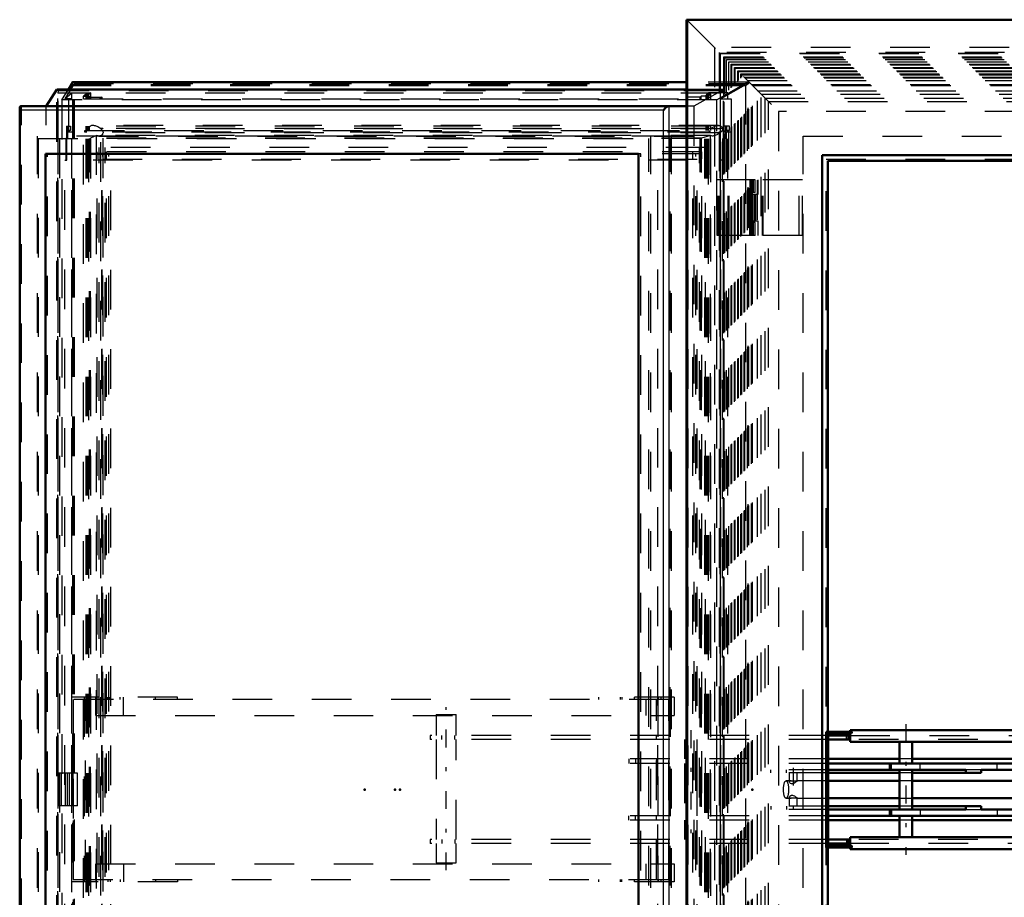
# Model space of a CAD drawing. Header units: millimetres. Extents: x 0 to 428, y 0 to 298.
# Tile 6 of 45: x 89 to 114, y 99 to 121. Entities that reach past the tile are written whole.
import ezdxf

# ---------------------------------------------------------------- set-up
doc = ezdxf.new("R2010")
doc.units = ezdxf.units.MM
doc.linetypes.add('Center', pattern=[1.5, 0.45, -0.5, 0.05, -0.5])
doc.linetypes.add('Dashed', pattern=[2, 1, -1])
for name, color, linetype, lineweight in [('am_0', 7, 'Continuous', 50), ('am_12', 3, 'Continuous', 25), ('am_3', 6, 'Dashed', 25), ('am_6', 2, 'Continuous', 35), ('am_7', 7, 'Center', 25), ('am_9', 7, 'Continuous', 50)]:
    doc.layers.add(name, color=color, linetype=linetype, lineweight=lineweight)

# ---------------------------------------------------------------- blocks, each defined once
blk = doc.blocks.new('2_FGS30015018025O210U_0_in_FDFneo150180C2225N1N4N_300Op0__1203')
at = {"layer": 'am_0'}
for p, q in [((134.858, 103.324), (110.149, 103.324)), ((110.149, 103.284), (110.149, 103.324)), ((110.189, 103.284), (109.549, 103.284)), ((109.549, 100.364), (109.549, 103.284)), ((110.189, 103.244), (109.589, 103.244)), ((109.589, 103.244), (109.589, 100.404)), ((109.601, 103.244), (109.601, 100.404)), ((110.149, 103.184), (109.601, 103.184)), ((110.149, 103.084), (109.601, 103.084)), ((110.109, 103.084), (110.109, 103.184)), ((110.149, 103.024), (110.149, 103.244)), ((110.186, 103.284), (110.186, 103.244)), ((110.189, 103.284), (110.189, 103.244)), ((132.756, 103.024), (110.149, 103.024)), ((111.394, 103.024), (111.394, 102.484)), ((111.714, 102.484), (111.714, 103.024)), ((111.394, 102.599), (109.601, 102.599)), ((114.615, 102.599), (111.714, 102.599)), ((114.573, 102.484), (109.601, 102.484)), ((113.066, 102.324), (109.601, 102.324)), ((111.154, 102.484), (111.154, 102.324)), ((111.394, 102.324), (111.394, 101.324)), ((111.714, 101.324), (111.714, 102.324)), ((113.066, 102.244), (113.066, 102.324)), ((114.615, 102.324), (113.456, 102.324)), ((113.456, 102.244), (113.456, 102.324)), ((111.394, 102.244), (109.601, 102.244)), ((113.456, 102.244), (111.714, 102.244)), ((111.394, 102.044), (109.601, 102.044)), ((115.75, 102.044), (111.714, 102.044)), ((109.601, 101.604), (111.394, 101.604)), ((111.714, 101.604), (115.75, 101.604)), ((111.394, 101.404), (109.601, 101.404)), ((113.066, 101.324), (109.601, 101.324)), ((111.154, 101.324), (111.154, 101.164)), ((113.456, 101.404), (111.714, 101.404)), ((113.066, 101.404), (113.066, 101.324)), ((113.456, 101.404), (113.456, 101.324)), ((114.615, 101.324), (113.456, 101.324)), ((114.573, 101.164), (109.601, 101.164)), ((111.394, 101.164), (111.394, 100.624)), ((111.714, 100.624), (111.714, 101.164)), ((111.394, 101.049), (109.601, 101.049)), ((114.615, 101.049), (111.714, 101.049)), ((110.149, 100.564), (109.601, 100.564)), ((110.109, 100.564), (110.109, 100.464)), ((132.756, 100.624), (110.149, 100.624)), ((110.149, 100.624), (110.149, 100.404)), ((110.189, 100.364), (109.549, 100.364)), ((110.189, 100.404), (109.589, 100.404)), ((110.149, 100.464), (109.601, 100.464)), ((110.149, 100.364), (110.149, 100.324)), ((134.858, 100.324), (110.149, 100.324)), ((110.186, 100.404), (110.186, 100.364)), ((110.189, 100.404), (110.189, 100.364))]:
    blk.add_line(p, q, dxfattribs=at)
at = {"layer": 'am_12'}
for p, q in [((111.913, 102.324), (111.913, 102.484)), ((111.913, 101.324), (111.913, 101.164))]:
    blk.add_line(p, q, dxfattribs=at)
at = {"layer": 'am_3'}
for p, q in [((99.712, 103.714), (100.212, 103.714)), ((99.712, 103.714), (99.712, 103.184)), ((100.212, 103.184), (100.212, 103.714)), ((110.154, 103.284), (110.154, 103.324)), ((99.562, 103.184), (99.562, 103.084)), ((109.601, 103.184), (99.562, 103.184)), ((109.601, 103.084), (99.562, 103.084)), ((99.712, 103.084), (99.712, 100.564)), ((99.858, 103.084), (99.858, 103.184)), ((100.181, 103.084), (100.181, 103.184)), ((100.212, 100.564), (100.212, 103.084)), ((105.271, 103.084), (105.271, 103.184)), ((105.97, 103.084), (105.97, 102.599)), ((106.29, 102.599), (106.29, 103.084)), ((109.561, 100.364), (109.561, 103.284)), ((110.061, 103.084), (110.061, 103.184)), ((110.149, 103.184), (115.126, 103.184)), ((115.369, 103.084), (110.149, 103.084)), ((110.154, 103.024), (110.154, 103.244)), ((110.199, 103.284), (110.189, 103.284)), ((110.199, 103.244), (110.189, 103.244)), ((110.194, 103.244), (110.194, 103.284)), ((110.199, 103.284), (110.199, 103.244)), ((109.601, 102.599), (104.582, 102.599)), ((104.582, 102.484), (104.582, 102.599)), ((104.748, 102.484), (104.748, 102.599)), ((105.278, 102.484), (105.278, 102.599)), ((111.714, 102.599), (111.394, 102.599)), ((109.601, 102.484), (104.582, 102.484)), ((105.97, 102.484), (105.97, 101.164)), ((106.29, 101.164), (106.29, 102.484)), ((109.601, 102.324), (108.154, 102.324)), ((108.154, 102.244), (108.154, 102.324)), ((108.544, 102.244), (108.544, 102.324)), ((111.196, 102.324), (111.196, 102.484)), ((113.456, 102.324), (113.066, 102.324)), ((113.856, 102.324), (113.856, 102.484)), ((109.601, 102.244), (108.154, 102.244)), ((108.617, 102.244), (108.617, 102.021)), ((108.817, 102.04), (108.817, 102.244)), ((111.714, 102.244), (111.394, 102.244)), ((108.667, 102.044), (108.535, 102.044)), ((108.802, 102.044), (108.806, 102.044)), ((109.601, 102.044), (108.805, 102.044)), ((108.806, 102.044), (108.814, 102.043)), ((108.814, 102.043), (108.817, 102.041)), ((111.714, 102.044), (111.394, 102.044)), ((108.535, 101.604), (108.666, 101.604)), ((108.617, 101.627), (108.617, 101.404)), ((108.807, 101.604), (108.79, 101.605)), ((108.806, 101.604), (109.601, 101.604)), ((108.817, 101.404), (108.817, 101.608)), ((111.394, 101.604), (111.714, 101.604)), ((109.601, 101.404), (108.154, 101.404)), ((108.154, 101.404), (108.154, 101.324)), ((109.601, 101.324), (108.154, 101.324)), ((108.544, 101.404), (108.544, 101.324)), ((111.196, 101.324), (111.196, 101.164)), ((111.714, 101.404), (111.394, 101.404)), ((113.066, 101.324), (113.456, 101.324)), ((113.856, 101.324), (113.856, 101.164)), ((109.601, 101.164), (104.564, 101.164)), ((104.564, 101.164), (104.564, 101.049)), ((104.729, 101.164), (104.729, 101.049)), ((105.258, 101.164), (105.258, 101.049)), ((109.601, 101.049), (104.564, 101.049)), ((105.97, 101.049), (105.97, 100.564)), ((106.29, 100.564), (106.29, 101.049)), ((111.714, 101.049), (111.394, 101.049)), ((99.562, 100.564), (99.562, 100.464)), ((109.601, 100.564), (99.562, 100.564)), ((99.858, 100.564), (99.858, 100.464)), ((100.181, 100.564), (100.181, 100.464)), ((105.271, 100.564), (105.271, 100.464)), ((110.061, 100.564), (110.061, 100.464)), ((115.369, 100.564), (110.149, 100.564)), ((110.154, 100.624), (110.154, 100.404)), ((109.601, 100.464), (99.562, 100.464)), ((99.712, 100.464), (99.712, 99.974)), ((100.212, 99.974), (100.212, 100.464)), ((115.126, 100.464), (110.149, 100.464)), ((110.154, 100.364), (110.154, 100.324)), ((110.199, 100.404), (110.189, 100.404)), ((110.199, 100.364), (110.189, 100.364)), ((110.194, 100.364), (110.194, 100.404)), ((110.199, 100.404), (110.199, 100.364)), ((99.712, 99.974), (100.212, 99.974))]:
    blk.add_line(p, q, dxfattribs=at)
for points in [[(108.617, 102.021), (108.62, 102.032), (108.635, 102.041), (108.657, 102.044), (108.667, 102.044)], [(108.716, 101.971), (108.694, 101.967), (108.672, 101.968), (108.65, 101.977), (108.629, 101.994), (108.618, 102.014), (108.617, 102.021)], [(108.667, 102.044), (108.685, 102.044), (108.718, 102.042), (108.751, 102.042), (108.78, 102.043), (108.802, 102.044)], [(108.817, 102.041), (108.816, 102.039), (108.809, 102.029), (108.793, 102.016), (108.768, 101.998), (108.732, 101.977), (108.716, 101.971)], [(108.617, 101.627), (108.619, 101.637), (108.632, 101.657), (108.653, 101.673), (108.674, 101.68), (108.698, 101.681), (108.716, 101.677)], [(108.666, 101.604), (108.64, 101.606), (108.624, 101.612), (108.617, 101.622), (108.617, 101.627)], [(108.79, 101.605), (108.789, 101.605), (108.762, 101.606), (108.73, 101.606), (108.697, 101.605), (108.666, 101.604), (108.666, 101.604)], [(108.716, 101.677), (108.749, 101.662), (108.777, 101.644), (108.803, 101.624), (108.814, 101.612), (108.817, 101.608)], [(108.817, 101.608), (108.816, 101.606), (108.807, 101.604), (108.807, 101.604)]]:
    blk.add_lwpolyline(points, dxfattribs=at)
blk.add_ellipse((108.535, 101.824), major_axis=(0, 0.22), ratio=0.289707, dxfattribs=at)
at = {"layer": 'am_7'}
for p, q in [((99.962, 99.787), (99.962, 103.901)), ((106.13, 103.32), (106.13, 100.328)), ((111.554, 103.474), (111.554, 100.174)), ((108.717, 102.374), (108.717, 101.274))]:
    blk.add_line(p, q, dxfattribs=at)
at = {"layer": 'am_6'}
for tag, p, flags in [('NB', (139.858, 103.901), 8), ('NN', (139.858, 103.401), 8), ('NT', (139.858, 102.901), 8), ('NBSYN', (139.858, 102.401), 8), ('LINA', (139.858, 101.901), 8), ('CATALOG', (139.858, 101.401), 8), ('IDNR', (139.858, 100.901), 8), ('PN', (139.858, 100.401), 8), ('LODLEVEL', (139.858, 99.901), 8), ('L', (139.858, 99.401), 8), ('W', (139.858, 98.901), 8), ('DP', (139.858, 98.401), 8), ('OP', (139.858, 97.901), 8), ('OC', (139.858, 97.401), 8), ('BA', (139.858, 96.901), 8), ('ExcludeFromBOM', (139.858, 95.901), 8), ('PSOL_0', (139.858, 95.401), 9), ('PSOL_1', (139.858, 94.901), 9), ('PSOL_2', (139.858, 94.401), 9), ('PSOL_3', (139.858, 93.901), 9)]:
    blk.add_attdef(tag, p, '', height=0.5, dxfattribs=dict(at, flags=flags))
blk = doc.blocks.new('3_FGS3001501802511U_0_in_FDFneo150180C2225N1N4N_300Op0__1203')
at = {"layer": 'am_3'}
for p, q in [((90.524, 99.494), (90.524, 104.154)), ((93.185, 104.154), (90.524, 104.154)), ((90.558, 104.094), (90.558, 99.554)), ((105.576, 104.094), (90.558, 104.094)), ((90.835, 104.154), (90.835, 99.494)), ((90.869, 99.554), (90.869, 104.094)), ((91.127, 103.694), (91.127, 104.094)), ((91.133, 104.094), (91.133, 104.154)), ((91.43, 104.094), (91.43, 104.154)), ((91.495, 104.094), (91.495, 104.154)), ((91.741, 104.094), (91.741, 104.154)), ((91.831, 103.694), (91.831, 104.154)), ((92.636, 104.094), (92.636, 104.154)), ((93.185, 104.094), (93.185, 104.154)), ((105.712, 104.154), (103.809, 104.154)), ((103.809, 104.154), (103.809, 104.094)), ((104.358, 104.094), (104.358, 104.154)), ((104.393, 104.154), (104.393, 104.094)), ((104.704, 104.154), (104.704, 104.094)), ((105.007, 103.694), (105.007, 104.094)), ((105.264, 99.554), (105.264, 104.094)), ((105.299, 104.154), (105.299, 99.494)), ((105.312, 104.154), (105.312, 104.094)), ((105.376, 104.154), (105.376, 104.094)), ((105.576, 99.554), (105.576, 104.094)), ((105.61, 104.154), (105.61, 99.494)), ((105.712, 104.154), (105.712, 103.694)), ((91.127, 103.694), (105.712, 103.694)), ((91.127, 99.954), (105.712, 99.954)), ((91.127, 99.554), (91.127, 99.954)), ((91.831, 99.954), (91.831, 99.494)), ((105.007, 99.554), (105.007, 99.954)), ((105.712, 99.954), (105.712, 99.494)), ((93.185, 99.494), (90.524, 99.494)), ((90.558, 99.554), (105.576, 99.554)), ((91.133, 99.554), (91.133, 99.494)), ((91.43, 99.554), (91.43, 99.494)), ((91.495, 99.554), (91.495, 99.494)), ((91.741, 99.554), (91.741, 99.494)), ((92.636, 99.554), (92.636, 99.494)), ((93.185, 99.554), (93.185, 99.494)), ((103.809, 99.554), (103.809, 99.494)), ((105.712, 99.494), (103.809, 99.494)), ((104.358, 99.494), (104.358, 99.554)), ((104.393, 99.494), (104.393, 99.554)), ((104.704, 99.554), (104.704, 99.494)), ((105.312, 99.554), (105.312, 99.494)), ((105.376, 99.554), (105.376, 99.494))]:
    blk.add_line(p, q, dxfattribs=at)
at = {"layer": 'am_6'}
for tag, p, flags in [('NB', (110.712, 104.154), 8), ('NN', (110.712, 103.654), 8), ('NT', (110.712, 103.154), 8), ('NBSYN', (110.712, 102.654), 8), ('LINA', (110.712, 102.154), 8), ('CATALOG', (110.712, 101.654), 8), ('IDNR', (110.712, 101.154), 8), ('PN', (110.712, 100.654), 8), ('LODLEVEL', (110.712, 100.154), 8), ('L', (110.712, 99.654), 8), ('W', (110.712, 99.154), 8), ('DP', (110.712, 98.654), 8), ('OP', (110.712, 98.154), 8), ('PPATH', (110.712, 97.654), 8), ('ExcludeFromBOM', (110.712, 96.654), 8), ('PSOL_0', (110.712, 96.154), 9), ('PSOL_1', (110.712, 95.654), 9), ('PSOL_2', (110.712, 95.154), 9)]:
    blk.add_attdef(tag, p, '', height=0.5, dxfattribs=dict(at, flags=flags))
blk = doc.blocks.new('4_Flat_Glass_Skylight_300150180_6_0_in_FDFneo150180C2225N1N4N_300Op0__1203')
at = {"layer": 'am_3'}
for p, q in [((90.95, 85.146), (90.95, 118.502)), ((106.641, 118.502), (90.95, 118.502)), ((106.829, 118.576), (91.053, 118.576)), ((91.252, 118.494), (91.249, 118.496)), ((91.31, 118.496), (91.249, 118.496)), ((91.252, 85.154), (91.252, 118.494)), ((91.311, 118.494), (91.31, 118.496)), ((106.875, 118.494), (91.311, 118.494)), ((106.641, 85.146), (106.641, 118.502)), ((106.933, 118.496), (106.872, 118.496)), ((106.872, 118.496), (106.875, 118.494)), ((106.934, 118.494), (106.933, 118.496)), ((106.934, 85.154), (106.934, 118.494)), ((106.934, 85.161), (106.934, 118.487)), ((106.545, 118.409), (90.906, 118.409)), ((90.906, 85.239), (90.906, 118.409)), ((91.147, 118.319), (90.993, 118.257)), ((90.993, 85.392), (90.993, 118.257)), ((106.402, 118.257), (90.993, 118.257)), ((91.004, 85.239), (91.004, 118.409)), ((91.147, 85.329), (91.147, 118.319)), ((106.628, 118.319), (91.147, 118.319)), ((91.206, 118.31), (106.676, 118.31)), ((91.311, 85.249), (91.311, 118.399)), ((91.311, 85.256), (91.311, 118.392)), ((106.875, 118.392), (91.311, 118.392)), ((106.628, 118.319), (106.402, 118.257)), ((106.402, 85.392), (106.402, 118.257)), ((106.49, 85.239), (106.49, 118.409)), ((106.588, 85.239), (106.588, 118.409)), ((106.628, 85.329), (106.628, 118.319)), ((106.875, 85.256), (106.875, 118.392))]:
    blk.add_line(p, q, dxfattribs=at)
for points in [[(91.053, 118.576), (91.036, 118.575), (91.02, 118.572), (91.005, 118.568), (90.992, 118.561), (90.98, 118.553), (90.97, 118.543), (90.962, 118.531), (90.955, 118.518), (90.951, 118.503), (90.95, 118.502)], [(91.249, 118.496), (91.228, 118.511), (91.206, 118.525), (91.184, 118.538), (91.163, 118.549), (91.141, 118.558), (91.12, 118.565), (91.1, 118.57), (91.08, 118.574), (91.061, 118.576), (91.053, 118.576)], [(91.252, 118.494), (91.258, 118.489), (91.265, 118.483), (91.271, 118.478), (91.276, 118.471), (91.282, 118.465), (91.287, 118.458), (91.292, 118.452), (91.296, 118.445), (91.3, 118.438), (91.303, 118.432), (91.306, 118.425), (91.308, 118.419), (91.309, 118.412), (91.311, 118.406), (91.311, 118.401), (91.311, 118.395), (91.311, 118.392)], [(106.641, 118.502), (106.663, 118.517), (106.685, 118.53), (106.707, 118.542), (106.728, 118.552), (106.75, 118.561), (106.77, 118.567), (106.791, 118.572), (106.81, 118.575), (106.828, 118.576), (106.829, 118.576)], [(106.829, 118.576), (106.846, 118.575), (106.862, 118.572), (106.877, 118.568), (106.89, 118.561), (106.902, 118.553), (106.912, 118.543), (106.921, 118.531), (106.927, 118.518), (106.932, 118.503), (106.933, 118.496)], [(106.934, 118.494), (106.934, 118.489), (106.934, 118.483), (106.933, 118.478), (106.932, 118.471), (106.93, 118.465), (106.928, 118.458), (106.925, 118.452), (106.921, 118.445), (106.917, 118.438), (106.913, 118.432), (106.908, 118.425), (106.903, 118.419), (106.897, 118.412), (106.892, 118.406), (106.885, 118.401), (106.879, 118.395), (106.875, 118.392)], [(91.206, 118.31), (91.188, 118.311), (91.168, 118.314), (91.148, 118.319), (91.147, 118.319)], [(91.311, 118.392), (91.307, 118.376), (91.301, 118.362), (91.294, 118.35), (91.285, 118.339), (91.274, 118.33), (91.262, 118.322), (91.248, 118.316), (91.232, 118.312), (91.216, 118.31), (91.206, 118.31)], [(106.676, 118.31), (106.659, 118.311), (106.643, 118.314), (106.628, 118.319), (106.628, 118.319)], [(106.875, 118.392), (106.854, 118.376), (106.832, 118.362), (106.81, 118.35), (106.788, 118.339), (106.767, 118.33), (106.746, 118.322), (106.725, 118.316), (106.705, 118.312), (106.686, 118.31), (106.676, 118.31)]]:
    blk.add_lwpolyline(points, dxfattribs=at)
at = {"layer": 'am_6'}
for tag, p, flags in [('NB', (111.934, 118.576), 8), ('NN', (111.934, 118.076), 8), ('NT', (111.934, 117.576), 8), ('NBSYN', (111.934, 117.076), 8), ('LINA', (111.934, 116.576), 8), ('CATALOG', (111.934, 116.076), 8), ('IDNR', (111.934, 115.576), 8), ('PN', (111.934, 115.076), 8), ('LODLEVEL', (111.934, 114.576), 8), ('L', (111.934, 114.076), 8), ('W', (111.934, 113.576), 8), ('PPATH', (111.934, 113.076), 8), ('ExcludeFromBOM', (111.934, 112.076), 8), ('PSOL_0', (111.934, 111.576), 9), ('PSOL_1', (111.934, 111.076), 9), ('PSOL_2', (111.934, 110.576), 9)]:
    blk.add_attdef(tag, p, '', height=0.5, dxfattribs=dict(at, flags=flags))
blk = doc.blocks.new('5_Flat_Glass_Skylight_300150180_12_0_in_FDFneo150180C2225N1N4N_300Op0__1203')
at = {"layer": 'am_3'}
for p, q in [((106.505, 118.022), (91.216, 118.022)), ((91.216, 85.626), (91.216, 118.022)), ((91.364, 85.626), (91.364, 118.022)), ((106.356, 85.626), (106.356, 118.022)), ((106.505, 85.626), (106.505, 118.022)), ((106.41, 117.858), (91.31, 117.858)), ((91.31, 85.79), (91.31, 117.858)), ((91.459, 85.79), (91.459, 117.858)), ((106.262, 85.79), (106.262, 117.858)), ((106.41, 85.79), (106.41, 117.858))]:
    blk.add_line(p, q, dxfattribs=at)
at = {"layer": 'am_6'}
for tag, p, flags in [('NB', (111.505, 118.022), 8), ('NN', (111.505, 117.522), 8), ('NT', (111.505, 117.022), 8), ('NBSYN', (111.505, 116.522), 8), ('LINA', (111.505, 116.022), 8), ('CATALOG', (111.505, 115.522), 8), ('IDNR', (111.505, 115.022), 8), ('PN', (111.505, 114.522), 8), ('LODLEVEL', (111.505, 114.022), 8), ('L', (111.505, 113.522), 8), ('W', (111.505, 113.022), 8), ('PPATH', (111.505, 112.522), 8), ('ExcludeFromBOM', (111.505, 111.522), 8), ('PSOL_0', (111.505, 111.022), 9), ('PSOL_1', (111.505, 110.522), 9), ('PSOL_2', (111.505, 110.022), 9)]:
    blk.add_attdef(tag, p, '', height=0.5, dxfattribs=dict(at, flags=flags))
blk = doc.blocks.new('6_Flat_Glass_Skylight_300150180_5_0_in_FDFneo150180C2225N1N4N_300Op0__1203')
at = {"layer": 'am_3'}
for p, q in [((106.411, 117.914), (91.165, 117.914)), ((91.165, 85.734), (91.165, 117.914)), ((106.296, 117.714), (91.28, 117.714)), ((91.28, 85.934), (91.28, 117.714)), ((91.395, 85.734), (91.395, 117.914)), ((91.51, 85.934), (91.51, 117.714)), ((106.066, 85.934), (106.066, 117.714)), ((106.181, 85.734), (106.181, 117.914)), ((106.296, 85.934), (106.296, 117.714)), ((106.411, 85.734), (106.411, 117.914))]:
    blk.add_line(p, q, dxfattribs=at)
at = {"layer": 'am_6'}
for tag, p, flags in [('NB', (111.411, 117.914), 8), ('NN', (111.411, 117.414), 8), ('NT', (111.411, 116.914), 8), ('NBSYN', (111.411, 116.414), 8), ('LINA', (111.411, 115.914), 8), ('CATALOG', (111.411, 115.414), 8), ('IDNR', (111.411, 114.914), 8), ('PN', (111.411, 114.414), 8), ('LODLEVEL', (111.411, 113.914), 8), ('L', (111.411, 113.414), 8), ('W', (111.411, 112.914), 8), ('PPATH', (111.411, 112.414), 8), ('ExcludeFromBOM', (111.411, 111.414), 8), ('PSOL_0', (111.411, 110.914), 9), ('PSOL_1', (111.411, 110.414), 9), ('PSOL_2', (111.411, 109.914), 9)]:
    blk.add_attdef(tag, p, '', height=0.5, dxfattribs=dict(at, flags=flags))
blk = doc.blocks.new('7_FGS3001501802O4U_0_in_FDFneo150180C2225N1N4N_300Op0__1203')
at = {"layer": 'am_3'}
for p, q in [((89.677, 118.244), (105.609, 118.244)), ((89.677, 118.244), (89.677, 85.404)), ((90.214, 118.244), (90.214, 85.404)), ((105.072, 85.404), (105.072, 118.244)), ((105.609, 85.404), (105.609, 118.244))]:
    blk.add_line(p, q, dxfattribs=at)
at = {"layer": 'am_6'}
for tag, p, flags in [('NB', (110.609, 118.244), 8), ('NN', (110.609, 117.744), 8), ('NT', (110.609, 117.244), 8), ('NBSYN', (110.609, 116.744), 8), ('LINA', (110.609, 116.244), 8), ('CATALOG', (110.609, 115.744), 8), ('IDNR', (110.609, 115.244), 8), ('PN', (110.609, 114.744), 8), ('LODLEVEL', (110.609, 114.244), 8), ('L', (110.609, 113.744), 8), ('W', (110.609, 113.244), 8), ('TG', (110.609, 112.744), 8), ('TG1', (110.609, 112.244), 8), ('OC', (110.609, 111.744), 8), ('PPATH', (110.609, 111.244), 8), ('ExcludeFromBOM', (110.609, 110.244), 8), ('PSOL_0', (110.609, 109.744), 9), ('PSOL_1', (110.609, 109.244), 9), ('PSOL_2', (110.609, 108.744), 9), ('PSOL_3', (110.609, 108.244), 9)]:
    blk.add_attdef(tag, p, '', height=0.5, dxfattribs=dict(at, flags=flags))
blk = doc.blocks.new('8_FGS30015018025O3U_0_in_FDFneo150180C2225N1N4N_300Op0__1203')
at = {"layer": 'am_0'}
for p, q in [((89.873, 119.064), (90.143, 119.485)), ((106.028, 119.485), (90.143, 119.485)), ((106.028, 119.486), (90.147, 119.486)), ((90.436, 119.486), (90.546, 119.665)), ((106.028, 119.669), (90.555, 119.669)), ((89.209, 119.021), (89.209, 84.627)), ((106.028, 119.064), (89.252, 119.064)), ((89.858, 85.784), (89.858, 117.864)), ((104.817, 117.864), (89.858, 117.864)), ((104.817, 85.784), (104.817, 117.864))]:
    blk.add_line(p, q, dxfattribs=at)
for points in [[(90.546, 119.665), (90.547, 119.666), (90.548, 119.667), (90.549, 119.668), (90.55, 119.668), (90.552, 119.669), (90.553, 119.669), (90.555, 119.669)], [(89.252, 119.064), (89.245, 119.064), (89.239, 119.063), (89.233, 119.061), (89.227, 119.058), (89.223, 119.055), (89.219, 119.051), (89.215, 119.046), (89.213, 119.041), (89.211, 119.035), (89.21, 119.028), (89.209, 119.021)], [(89.209, 119.021), (89.21, 119.014), (89.211, 119.006), (89.213, 118.998), (89.215, 118.99), (89.219, 118.981), (89.223, 118.973), (89.227, 118.964)], [(105.448, 118.964), (105.454, 118.973), (105.459, 118.981), (105.466, 118.99), (105.473, 118.998), (105.48, 119.006), (105.488, 119.014), (105.496, 119.021), (105.504, 119.028), (105.513, 119.035), (105.521, 119.041), (105.53, 119.046), (105.539, 119.051), (105.547, 119.055), (105.556, 119.058), (105.564, 119.061), (105.572, 119.063), (105.58, 119.064), (105.587, 119.064)]]:
    blk.add_lwpolyline(points, dxfattribs=at)
at = {"layer": 'am_12'}
for p, q in [((106.028, 119.665), (90.546, 119.665)), ((89.227, 84.684), (89.227, 118.964)), ((105.448, 118.964), (89.227, 118.964)), ((105.448, 84.684), (105.448, 118.964)), ((105.587, 84.584), (105.587, 119.064))]:
    blk.add_line(p, q, dxfattribs=at)
at = {"layer": 'am_3'}
for p, q in [((90.143, 84.163), (90.143, 119.485)), ((90.182, 119.45), (90.175, 119.391)), ((90.182, 84.197), (90.182, 119.451)), ((90.182, 84.199), (90.182, 119.45)), ((106.959, 119.45), (90.182, 119.45)), ((90.273, 119.22), (90.436, 119.486)), ((90.565, 119.601), (90.346, 119.244)), ((90.546, 102.234), (90.546, 119.665)), ((90.565, 102.234), (90.565, 119.601)), ((107.516, 119.601), (90.565, 119.601)), ((90.591, 119.578), (90.565, 119.601)), ((90.594, 119.629), (90.591, 119.578)), ((90.591, 102.234), (90.591, 119.578)), ((107.516, 119.578), (90.591, 119.578)), ((90.594, 102.234), (90.594, 119.63)), ((90.594, 102.234), (90.594, 119.629)), ((107.577, 119.629), (90.594, 119.629)), ((107.584, 119.669), (106.028, 119.669)), ((107.57, 119.665), (106.028, 119.665)), ((106.966, 119.486), (106.028, 119.486)), ((106.962, 119.485), (106.028, 119.485)), ((106.962, 119.485), (106.209, 119.064)), ((107.57, 119.665), (106.787, 119.22)), ((106.959, 119.45), (106.885, 119.391)), ((107.516, 119.601), (106.888, 119.244)), ((106.959, 84.199), (106.959, 119.45)), ((106.962, 84.163), (106.962, 119.485)), ((106.976, 84.172), (106.976, 119.476)), ((107.577, 119.629), (107.516, 119.578)), ((107.516, 119.601), (107.516, 84.047)), ((107.57, 83.983), (107.57, 119.665)), ((107.577, 84.019), (107.577, 119.629)), ((107.595, 83.99), (107.595, 119.658)), ((90.175, 84.257), (90.175, 119.391)), ((106.885, 119.391), (90.175, 119.391)), ((90.273, 119.22), (90.273, 84.429)), ((106.787, 119.22), (90.273, 119.22)), ((90.346, 119.244), (90.525, 119.395)), ((90.525, 119.244), (90.346, 119.244)), ((90.438, 119.244), (90.438, 118.409)), ((90.525, 119.244), (90.525, 119.395)), ((90.525, 119.395), (91.004, 119.395)), ((90.885, 119.368), (90.82, 119.312)), ((90.82, 119.244), (90.82, 119.312)), ((90.82, 119.312), (90.998, 119.312)), ((90.82, 119.244), (106.641, 119.244)), ((90.948, 119.368), (90.885, 119.368)), ((90.885, 119.244), (90.885, 119.368)), ((90.915, 119.34), (90.948, 119.368)), ((90.938, 119.34), (90.915, 119.34)), ((90.915, 119.244), (90.915, 119.34)), ((91.004, 119.395), (90.938, 119.34)), ((90.938, 119.244), (90.938, 119.34)), ((90.948, 119.244), (90.948, 119.368)), ((90.998, 119.312), (90.973, 119.292)), ((90.973, 119.244), (90.973, 119.292)), ((90.973, 119.292), (91.285, 119.292)), ((90.998, 119.244), (90.998, 119.312)), ((91.004, 119.244), (91.004, 119.395)), ((91.285, 119.292), (91.229, 119.244)), ((91.285, 119.244), (91.285, 119.292)), ((106.061, 119.292), (106.004, 119.244)), ((106.061, 119.244), (106.061, 119.292)), ((106.373, 119.292), (106.061, 119.292)), ((106.397, 119.312), (106.373, 119.292)), ((106.373, 119.244), (106.373, 119.292)), ((106.397, 119.244), (106.397, 119.312)), ((106.576, 119.312), (106.397, 119.312)), ((106.588, 119.395), (106.522, 119.34)), ((106.522, 119.34), (106.545, 119.34)), ((106.522, 119.244), (106.522, 119.34)), ((106.545, 119.34), (106.578, 119.368)), ((106.545, 119.244), (106.545, 119.34)), ((106.641, 119.368), (106.576, 119.312)), ((106.576, 119.244), (106.576, 119.312)), ((106.578, 119.368), (106.641, 119.368)), ((106.578, 119.244), (106.578, 119.368)), ((106.588, 119.244), (106.588, 119.395)), ((107.067, 119.395), (106.588, 119.395)), ((106.641, 119.244), (106.641, 119.368)), ((106.787, 84.429), (106.787, 119.22)), ((106.885, 84.257), (106.885, 119.391)), ((106.888, 119.244), (107.067, 119.395)), ((106.888, 119.244), (107.154, 119.244)), ((107.067, 119.244), (107.067, 119.395)), ((107.154, 119.244), (107.154, 118.409)), ((89.252, 84.584), (89.252, 119.064)), ((89.873, 84.584), (89.873, 119.064)), ((106.209, 119.064), (106.028, 119.064)), ((106.209, 119.064), (106.209, 84.584)), ((90.387, 118.559), (90.492, 118.559)), ((90.387, 118.559), (90.387, 118.248)), ((90.492, 118.449), (90.404, 118.449)), ((90.404, 118.409), (90.404, 118.449)), ((90.421, 118.449), (90.421, 118.559)), ((90.427, 118.248), (90.427, 118.559)), ((90.459, 118.449), (90.459, 118.409)), ((90.492, 118.559), (90.492, 118.449)), ((90.82, 85.089), (90.82, 118.559)), ((106.641, 118.559), (90.82, 118.559)), ((90.852, 118.449), (106.641, 118.449)), ((90.852, 118.409), (90.852, 118.449)), ((90.885, 118.449), (90.885, 118.559)), ((90.915, 118.449), (90.915, 118.559)), ((90.938, 118.449), (90.938, 118.559)), ((90.948, 118.559), (90.948, 118.449)), ((90.971, 118.449), (90.971, 118.559)), ((106.522, 118.449), (106.522, 118.559)), ((106.545, 118.449), (106.545, 118.559)), ((106.555, 118.449), (106.555, 118.559)), ((106.576, 85.089), (106.576, 118.559)), ((106.578, 118.449), (106.578, 118.559)), ((106.608, 118.409), (106.608, 118.449)), ((106.641, 118.449), (106.641, 118.559)), ((107.105, 118.559), (106.969, 118.559)), ((106.969, 118.248), (106.969, 118.559)), ((107.105, 118.449), (107.001, 118.449)), ((107.001, 118.449), (107.001, 118.409)), ((107.008, 118.559), (107.008, 118.248)), ((107.034, 118.559), (107.034, 118.449)), ((107.056, 118.409), (107.056, 118.449)), ((107.105, 118.449), (107.105, 118.559)), ((89.661, 85.344), (89.661, 118.304)), ((105.643, 118.304), (89.661, 118.304)), ((90.179, 85.344), (90.179, 118.304)), ((90.427, 118.248), (90.375, 118.248)), ((90.375, 118.248), (90.375, 117.704)), ((90.402, 117.704), (90.402, 118.248)), ((90.525, 118.409), (90.404, 118.409)), ((90.525, 85.239), (90.525, 118.409)), ((90.906, 118.409), (90.852, 118.409)), ((90.885, 85.239), (90.885, 118.409)), ((90.915, 85.239), (90.915, 118.409)), ((90.938, 85.239), (90.938, 118.409)), ((90.948, 85.239), (90.948, 118.409)), ((90.973, 85.4), (90.973, 118.248)), ((106.397, 118.248), (90.973, 118.248)), ((90.998, 85.4), (90.998, 118.248)), ((91.004, 85.239), (91.004, 118.409)), ((105.125, 85.344), (105.125, 118.304)), ((105.643, 85.344), (105.643, 118.304)), ((106.373, 85.4), (106.373, 118.248)), ((106.397, 85.4), (106.397, 118.248)), ((106.641, 118.409), (106.522, 118.409)), ((106.522, 85.239), (106.522, 118.409)), ((106.545, 85.239), (106.545, 118.409)), ((106.578, 85.239), (106.578, 118.409)), ((106.588, 85.239), (106.588, 118.409)), ((106.641, 85.239), (106.641, 118.409)), ((107.008, 118.248), (106.944, 118.248)), ((106.944, 117.704), (106.944, 118.248)), ((106.971, 118.248), (106.971, 117.704)), ((107.154, 118.409), (107.001, 118.409)), ((107.067, 85.239), (107.067, 118.409)), ((89.913, 85.784), (89.913, 117.864)), ((90.346, 117.704), (90.402, 117.704)), ((90.346, 85.944), (90.346, 117.704)), ((90.524, 85.944), (90.524, 117.704)), ((106.061, 117.704), (90.524, 117.704)), ((91.285, 85.944), (91.285, 117.704)), ((104.872, 117.864), (104.817, 117.864)), ((104.872, 85.784), (104.872, 117.864)), ((105.299, 85.944), (105.299, 117.704)), ((106.061, 85.944), (106.061, 117.704)), ((106.888, 85.944), (106.888, 117.704)), ((106.971, 117.704), (106.888, 117.704)), ((106.799, 115.804), (106.799, 117.204)), ((107.758, 117.204), (106.799, 117.204)), ((106.822, 115.804), (106.822, 117.204)), ((106.838, 115.804), (106.838, 117.204)), ((106.859, 115.804), (106.859, 117.204)), ((107.076, 115.804), (107.076, 117.204)), ((107.098, 115.804), (107.098, 117.204)), ((107.618, 117.204), (107.618, 115.804)), ((107.62, 115.804), (107.62, 117.204)), ((107.658, 117.204), (107.658, 116.884)), ((107.659, 116.884), (107.659, 117.204)), ((107.684, 116.884), (107.684, 117.204)), ((107.686, 116.884), (107.686, 117.204)), ((107.718, 116.884), (107.718, 117.204)), ((107.758, 116.884), (107.758, 117.204)), ((107.758, 116.884), (107.62, 116.884)), ((107.62, 116.884), (107.62, 116.124)), ((107.623, 116.124), (107.623, 116.884)), ((107.624, 116.884), (107.624, 116.124)), ((107.629, 116.124), (107.629, 116.884)), ((107.758, 116.124), (107.62, 116.124)), ((107.658, 116.124), (107.658, 115.804)), ((107.659, 115.804), (107.659, 116.124)), ((107.684, 115.804), (107.684, 116.124)), ((107.686, 115.804), (107.686, 116.124)), ((107.718, 115.804), (107.718, 116.124)), ((107.758, 115.804), (107.758, 116.124)), ((107.758, 115.804), (106.799, 115.804)), ((90.669, 102.234), (90.191, 102.234)), ((90.191, 102.234), (90.191, 101.414)), ((90.26, 101.414), (90.26, 102.234)), ((90.361, 101.414), (90.361, 102.234)), ((90.417, 101.414), (90.417, 102.234)), ((90.468, 101.414), (90.468, 102.234)), ((90.547, 102.234), (90.547, 101.414)), ((90.669, 101.414), (90.669, 102.234)), ((90.669, 101.414), (90.191, 101.414)), ((90.546, 83.983), (90.546, 101.414)), ((90.565, 84.047), (90.565, 101.414)), ((90.591, 84.07), (90.591, 101.414)), ((90.594, 84.018), (90.594, 101.414)), ((90.594, 84.019), (90.594, 101.414))]:
    blk.add_line(p, q, dxfattribs=at)
for points in [[(90.143, 119.485), (90.145, 119.486), (90.146, 119.486), (90.148, 119.486), (90.149, 119.486), (90.151, 119.485), (90.153, 119.485), (90.155, 119.484), (90.157, 119.483), (90.159, 119.482), (90.161, 119.481), (90.162, 119.48), (90.164, 119.479), (90.166, 119.477), (90.168, 119.476), (90.17, 119.474), (90.171, 119.472), (90.173, 119.471), (90.174, 119.469), (90.176, 119.467), (90.177, 119.465), (90.178, 119.463), (90.179, 119.461), (90.18, 119.459), (90.181, 119.457), (90.181, 119.455), (90.181, 119.454), (90.182, 119.452), (90.182, 119.45), (90.182, 119.45)], [(90.555, 119.669), (90.557, 119.669), (90.559, 119.669), (90.561, 119.668), (90.563, 119.668), (90.565, 119.667), (90.567, 119.666), (90.569, 119.665), (90.571, 119.663), (90.573, 119.662), (90.576, 119.66), (90.578, 119.658), (90.58, 119.657), (90.582, 119.655), (90.583, 119.653), (90.585, 119.651), (90.587, 119.648), (90.588, 119.646), (90.59, 119.644), (90.591, 119.642), (90.592, 119.64), (90.593, 119.638), (90.593, 119.636), (90.594, 119.634), (90.594, 119.632), (90.594, 119.63), (90.594, 119.629)], [(106.976, 119.476), (106.976, 119.475), (106.975, 119.473), (106.975, 119.471), (106.974, 119.47), (106.974, 119.468), (106.973, 119.466), (106.972, 119.464), (106.971, 119.462), (106.969, 119.46), (106.968, 119.458), (106.966, 119.456), (106.965, 119.455), (106.963, 119.453), (106.961, 119.451), (106.959, 119.45), (106.959, 119.45)], [(106.962, 119.485), (106.964, 119.486), (106.965, 119.486), (106.967, 119.486), (106.968, 119.486), (106.97, 119.485), (106.971, 119.485), (106.972, 119.484), (106.973, 119.483), (106.974, 119.482), (106.975, 119.481), (106.975, 119.48), (106.975, 119.479), (106.976, 119.477), (106.976, 119.476)], [(107.57, 119.665), (107.572, 119.666), (107.574, 119.667), (107.577, 119.668), (107.579, 119.668), (107.581, 119.669), (107.583, 119.669), (107.584, 119.669)], [(107.595, 119.658), (107.595, 119.657), (107.595, 119.655), (107.594, 119.653), (107.593, 119.651), (107.593, 119.648), (107.592, 119.646), (107.59, 119.644), (107.589, 119.642), (107.588, 119.64), (107.586, 119.638), (107.584, 119.636), (107.582, 119.634), (107.581, 119.632), (107.579, 119.63), (107.577, 119.629)], [(107.584, 119.669), (107.586, 119.669), (107.588, 119.669), (107.589, 119.668), (107.59, 119.668), (107.592, 119.667), (107.593, 119.666), (107.593, 119.665), (107.594, 119.663), (107.595, 119.662), (107.595, 119.66), (107.595, 119.658)]]:
    blk.add_lwpolyline(points, dxfattribs=at)
at = {"layer": 'am_6'}
for tag, p, flags in [('NB', (112.758, 119.669), 8), ('NN', (112.758, 119.169), 8), ('NT', (112.758, 118.669), 8), ('NBSYN', (112.758, 118.169), 8), ('LINA', (112.758, 117.669), 8), ('CATALOG', (112.758, 117.169), 8), ('IDNR', (112.758, 116.669), 8), ('PN', (112.758, 116.169), 8), ('LODLEVEL', (112.758, 115.669), 8), ('L', (112.758, 115.169), 8), ('W', (112.758, 114.669), 8), ('DP', (112.758, 114.169), 8), ('OP', (112.758, 113.669), 8), ('OC', (112.758, 113.169), 8), ('ExcludeFromBOM', (112.758, 112.169), 8), ('PSOL_0', (112.758, 111.669), 9), ('PSOL_1', (112.758, 111.169), 9), ('PSOL_2', (112.758, 110.669), 9)]:
    blk.add_attdef(tag, p, '', height=0.5, dxfattribs=dict(at, flags=flags))
blk = doc.blocks.new('9_Flat_Glass_Skylight_3001501802_2_0_in_FDFneo150180C2225N1N4N_300Op0__1203')
at = {"layer": 'am_0'}
for p, q in [((109.588, 103.284), (109.588, 117.684)), ((109.588, 117.684), (135.308, 117.684)), ((109.588, 85.964), (109.588, 100.364))]:
    blk.add_line(p, q, dxfattribs=at)
at = {"layer": 'am_3'}
for p, q in [((138.163, 120.539), (106.733, 120.539)), ((106.733, 120.539), (106.733, 83.109)), ((138.044, 120.42), (106.852, 120.42)), ((106.852, 120.42), (106.852, 83.228)), ((106.874, 120.398), (138.022, 120.398)), ((106.874, 120.398), (106.874, 83.25)), ((106.885, 120.387), (138.011, 120.387)), ((106.885, 83.261), (106.885, 120.387)), ((106.964, 120.308), (137.932, 120.308)), ((106.964, 83.34), (106.964, 120.308)), ((106.988, 120.284), (137.908, 120.284)), ((106.988, 83.364), (106.988, 120.284)), ((107.031, 120.241), (137.865, 120.241)), ((107.031, 83.407), (107.031, 120.241)), ((107.09, 120.182), (137.806, 120.182)), ((107.09, 83.466), (107.09, 120.182)), ((107.152, 83.528), (107.152, 120.12)), ((107.152, 120.12), (137.744, 120.12)), ((107.17, 120.102), (137.726, 120.102)), ((107.17, 83.546), (107.17, 120.102)), ((107.231, 83.608), (107.231, 120.041)), ((107.231, 120.041), (137.664, 120.041)), ((107.254, 120.018), (137.642, 120.018)), ((107.254, 83.63), (107.254, 120.018)), ((107.316, 119.956), (137.58, 119.956)), ((107.316, 83.692), (107.316, 119.956)), ((107.333, 119.939), (137.563, 119.939)), ((107.333, 83.709), (107.333, 119.939)), ((107.395, 83.771), (107.395, 119.877)), ((107.395, 119.877), (137.501, 119.877)), ((107.417, 119.855), (137.479, 119.855)), ((107.417, 83.793), (107.417, 119.855)), ((107.479, 83.855), (107.479, 119.793)), ((107.479, 119.793), (137.417, 119.793)), ((107.497, 119.775), (137.399, 119.775)), ((107.497, 83.873), (107.497, 119.775)), ((107.559, 119.714), (137.337, 119.714)), ((107.559, 83.935), (107.559, 119.714)), ((107.662, 84.038), (107.662, 119.61)), ((107.662, 119.61), (137.234, 119.61)), ((107.691, 84.067), (107.691, 119.581)), ((107.691, 119.581), (137.205, 119.581)), ((107.819, 119.453), (137.077, 119.453)), ((107.819, 84.195), (107.819, 119.453)), ((107.908, 119.364), (136.988, 119.364)), ((107.908, 84.284), (107.908, 119.364)), ((108.008, 119.264), (136.888, 119.264)), ((108.008, 84.384), (108.008, 119.264)), ((108.092, 119.18), (136.804, 119.18)), ((108.092, 84.468), (108.092, 119.18)), ((108.968, 118.304), (135.928, 118.304)), ((108.968, 85.344), (108.968, 118.304)), ((109.544, 117.728), (135.352, 117.728)), ((109.544, 85.92), (109.544, 117.728)), ((108.948, 117.204), (107.82, 117.204)), ((107.82, 117.204), (107.82, 116.834)), ((107.938, 115.804), (107.938, 117.204)), ((107.957, 115.804), (107.957, 117.204)), ((108.868, 115.804), (108.868, 117.204)), ((108.946, 115.804), (108.946, 117.204)), ((108.948, 115.804), (108.948, 117.204)), ((107.82, 116.834), (107.598, 116.834)), ((107.598, 116.834), (107.598, 116.174)), ((107.638, 116.834), (107.638, 116.174)), ((107.727, 116.174), (107.727, 116.834)), ((107.729, 116.174), (107.729, 116.834)), ((107.759, 116.174), (107.759, 116.834)), ((107.769, 116.174), (107.769, 116.834)), ((107.598, 116.174), (107.82, 116.174)), ((107.82, 116.174), (107.82, 115.804)), ((108.948, 115.804), (107.82, 115.804)), ((109.588, 100.364), (109.588, 103.284))]:
    blk.add_line(p, q, dxfattribs=at)
at = {"layer": 'am_6'}
for tag, p, flags in [('NB', (143.163, 120.539), 8), ('NN', (143.163, 120.039), 8), ('NT', (143.163, 119.539), 8), ('NBSYN', (143.163, 119.039), 8), ('LINA', (143.163, 118.539), 8), ('CATALOG', (143.163, 118.039), 8), ('IDNR', (143.163, 117.539), 8), ('PN', (143.163, 117.039), 8), ('LODLEVEL', (143.163, 116.539), 8), ('L', (143.163, 116.039), 8), ('W', (143.163, 115.539), 8), ('DP', (143.163, 115.039), 8), ('ExcludeFromBOM', (143.163, 114.039), 8), ('PSOL_0', (143.163, 113.539), 9), ('PSOL_1', (143.163, 113.039), 9)]:
    blk.add_attdef(tag, p, '', height=0.5, dxfattribs=dict(at, flags=flags))
blk = doc.blocks.new('10_FGS30015018025201U_0_in_FDFneo150180C2225N1N4N_300Op0__1203')
at = {"layer": 'am_0'}
for p, q in [((138.868, 121.244), (106.028, 121.244)), ((106.028, 121.244), (106.028, 82.404)), ((106.028, 121.244), (106.048, 121.224)), ((109.448, 117.824), (109.448, 85.824)), ((135.448, 117.824), (109.448, 117.824))]:
    blk.add_line(p, q, dxfattribs=at)
at = {"layer": 'am_12'}
for p, q in [((106.048, 121.224), (106.048, 82.424)), ((138.848, 121.224), (106.048, 121.224))]:
    blk.add_line(p, q, dxfattribs=at)
at = {"layer": 'am_3'}
for p, q in [((138.85, 121.226), (106.046, 121.226)), ((106.046, 121.226), (106.046, 82.422)), ((106.048, 121.224), (108.347, 118.925)), ((136.549, 118.925), (108.347, 118.925)), ((108.347, 118.925), (108.347, 84.723))]:
    blk.add_line(p, q, dxfattribs=at)
at = {"layer": 'am_6'}
for tag, p, flags in [('NB', (143.868, 121.244), 8), ('NN', (143.868, 120.744), 8), ('NT', (143.868, 120.244), 8), ('NBSYN', (143.868, 119.744), 8), ('LINA', (143.868, 119.244), 8), ('CATALOG', (143.868, 118.744), 8), ('IDNR', (143.868, 118.244), 8), ('PN', (143.868, 117.744), 8), ('LODLEVEL', (143.868, 117.244), 8), ('L', (143.868, 116.744), 8), ('W', (143.868, 116.244), 8), ('DP', (143.868, 115.744), 8), ('OP', (143.868, 115.244), 8), ('BA', (143.868, 114.744), 8), ('RT', (143.868, 114.244), 8), ('ExcludeFromBOM', (143.868, 113.244), 8), ('PSOL_0', (143.868, 112.744), 9), ('PSOL_1', (143.868, 112.244), 9), ('PSOL_2', (143.868, 111.744), 9)]:
    blk.add_attdef(tag, p, '', height=0.5, dxfattribs=dict(at, flags=flags))

msp = doc.modelspace()

# ---------------------------------------------------------------- linework, layer by layer
at = {"layer": 'am_9'}
for p in [(90.98, 101.824), (90.98, 101.824), (97.911, 101.824), (97.911, 101.824), (98.673, 101.824), (98.673, 101.824), (98.673, 101.824), (98.796, 101.824), (98.796, 101.824), (107.688, 101.824), (107.688, 101.824)]:
    msp.add_point(p, dxfattribs=at)

# ---------------------------------------------------------------- block references
for name in ['10_FGS30015018025201U_0_in_FDFneo150180C2225N1N4N_300Op0__1203', '9_Flat_Glass_Skylight_3001501802_2_0_in_FDFneo150180C2225N1N4N_300Op0__1203', '8_FGS30015018025O3U_0_in_FDFneo150180C2225N1N4N_300Op0__1203', '4_Flat_Glass_Skylight_300150180_6_0_in_FDFneo150180C2225N1N4N_300Op0__1203', '7_FGS3001501802O4U_0_in_FDFneo150180C2225N1N4N_300Op0__1203', '5_Flat_Glass_Skylight_300150180_12_0_in_FDFneo150180C2225N1N4N_300Op0__1203', '6_Flat_Glass_Skylight_300150180_5_0_in_FDFneo150180C2225N1N4N_300Op0__1203', '3_FGS3001501802511U_0_in_FDFneo150180C2225N1N4N_300Op0__1203', '2_FGS30015018025O210U_0_in_FDFneo150180C2225N1N4N_300Op0__1203']:
    msp.add_blockref(name, (0, 0))

doc.saveas('drawing.dxf')
